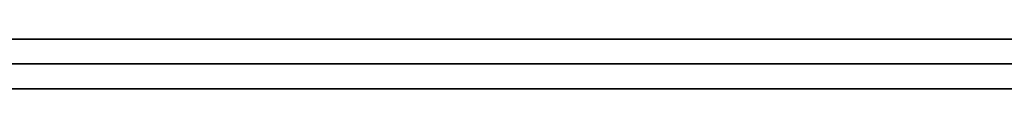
# Model space of a CAD drawing. Extents: x -3.09 to 3.09, y -0.36 to 1.94.
# Tile 107 of 168: x -0.569542 to -0.561644, y 1.8416 to 1.842. Entities that reach past the tile are written whole.
import ezdxf

# ---------------------------------------------------------------- set-up
doc = ezdxf.new("R2010")
doc.units = 0
doc.layers.get('0').update_dxf_attribs({"linetype": 'CONTINUOUS'})

# ---------------------------------------------------------------- blocks, each defined once
blk = doc.blocks.new('*U1')
at = {"extrusion": (0, 1, 0)}
for p, q in [((-3.01875, 1.842, 0.83), (3.01875, 1.842, 0.83)), ((3.01875, 1.842, -0.83), (-3.01875, 1.842, -0.83)), ((-2.92375, 1.842, -0.815), (2.92375, 1.842, -0.815)), ((2.92375, 1.842, 0.815), (-2.92375, 1.842, 0.815)), ((2.92375, 1.842, -0.7525), (-2.92375, 1.842, -0.7525)), ((-2.92375, 1.842, 0.7525), (2.92375, 1.842, 0.7525)), ((-2.45875, 1.842, -0.25), (-0.01875, 1.842, -0.25)), ((-0.01875, 1.842, 0.25), (-2.45875, 1.842, 0.25)), ((-0.5409515, 1.842, 0.5110608), (-0.5744209, 1.842, 0.4713057)), ((-2.45875, 1.8418, 0.25), (-0.01875, 1.8418, 0.25)), ((-0.01875, 1.8418, -0.25), (-2.45875, 1.8418, -0.25)), ((2.92375, 1.8416, -0.815), (-2.92375, 1.8416, -0.815)), ((-2.92375, 1.8416, 0.815), (2.92375, 1.8416, 0.815)), ((2.92375, 1.8416, -0.7525), (-2.92375, 1.8416, -0.7525)), ((-2.92375, 1.8416, 0.7525), (2.92375, 1.8416, 0.7525)), ((-0.5744209, 1.8416, 0.4713057), (-0.5409515, 1.8416, 0.5110608))]:
    blk.add_line(p, q, dxfattribs=at)
at = {"extrusion": (0, 0, -1)}
for p, q in [((-3.01875, 1.842, 0.83), (3.01875, 1.842, 0.83)), ((2.92375, 1.842, -0.7525), (-2.92375, 1.842, -0.7525)), ((2.92375, 1.842, 0.815), (-2.92375, 1.842, 0.815)), ((-0.01875, 1.842, 0.25), (-2.45875, 1.842, 0.25)), ((-2.45875, 1.8418, 0.25), (-0.01875, 1.8418, 0.25)), ((2.92375, 1.8416, -0.7525), (-2.92375, 1.8416, -0.7525)), ((-2.92375, 1.8416, 0.815), (2.92375, 1.8416, 0.815))]:
    blk.add_line(p, q, dxfattribs=at)
for p, q in [((3.01875, 1.842, -0.83), (-3.01875, 1.842, -0.83)), ((-2.92375, 1.842, 0.7525), (2.92375, 1.842, 0.7525)), ((-2.92375, 1.842, -0.815), (2.92375, 1.842, -0.815)), ((-2.45875, 1.842, -0.25), (-0.01875, 1.842, -0.25)), ((-0.01875, 1.8418, -0.25), (-2.45875, 1.8418, -0.25)), ((-2.92375, 1.8416, 0.7525), (2.92375, 1.8416, 0.7525)), ((2.92375, 1.8416, -0.815), (-2.92375, 1.8416, -0.815))]:
    blk.add_line(p, q)
at = {"extrusion": (0.764993, 0, -0.644039)}
for p, q in [((-0.5409515, 1.842, 0.5110608), (-0.5744209, 1.842, 0.4713057)), ((-0.5744209, 1.8416, 0.4713057), (-0.5409515, 1.8416, 0.5110608))]:
    blk.add_line(p, q, dxfattribs=at)
for points in [[(-0.569637, 1.842, 0.459331), (-0.569535, 1.842, 0.45931), (-0.569433, 1.842, 0.459289), (-0.569332, 1.842, 0.459268), (-0.569231, 1.842, 0.459246), (-0.56913, 1.842, 0.459225), (-0.56903, 1.842, 0.459203), (-0.56893, 1.842, 0.459181), (-0.568831, 1.842, 0.459159), (-0.568732, 1.842, 0.459136), (-0.568633, 1.842, 0.459113), (-0.568535, 1.842, 0.45909), (-0.568437, 1.842, 0.459066), (-0.568339, 1.842, 0.459043), (-0.568242, 1.842, 0.459018), (-0.568145, 1.842, 0.458993), (-0.568048, 1.842, 0.458968), (-0.567952, 1.842, 0.458943), (-0.567856, 1.842, 0.458917), (-0.56776, 1.842, 0.45889), (-0.567664, 1.842, 0.458863), (-0.567569, 1.842, 0.458836), (-0.567474, 1.842, 0.458808), (-0.56738, 1.842, 0.45878), (-0.567286, 1.842, 0.458752), (-0.567192, 1.842, 0.458723), (-0.567098, 1.842, 0.458693), (-0.567005, 1.842, 0.458664), (-0.566912, 1.842, 0.458633), (-0.566819, 1.842, 0.458603), (-0.566727, 1.842, 0.458572), (-0.566635, 1.842, 0.45854), (-0.566543, 1.842, 0.458508), (-0.566452, 1.842, 0.458476), (-0.566361, 1.842, 0.458443), (-0.56627, 1.842, 0.45841), (-0.566179, 1.842, 0.458376), (-0.566089, 1.842, 0.458342), (-0.565999, 1.842, 0.458308), (-0.56591, 1.842, 0.458273), (-0.565821, 1.842, 0.458238), (-0.565732, 1.842, 0.458202), (-0.565643, 1.842, 0.458166), (-0.565555, 1.842, 0.458129), (-0.565467, 1.842, 0.458092), (-0.565379, 1.842, 0.458055), (-0.565292, 1.842, 0.458017), (-0.565205, 1.842, 0.457979), (-0.565118, 1.842, 0.45794), (-0.565032, 1.842, 0.457901), (-0.564946, 1.842, 0.457862), (-0.56486, 1.842, 0.457822), (-0.564774, 1.842, 0.457782), (-0.564689, 1.842, 0.457741), (-0.564604, 1.842, 0.4577), (-0.56452, 1.842, 0.457658), (-0.564436, 1.842, 0.457616), (-0.564352, 1.842, 0.457574), (-0.564268, 1.842, 0.457531), (-0.564185, 1.842, 0.457487), (-0.564102, 1.842, 0.457444), (-0.564019, 1.842, 0.4574), (-0.563937, 1.842, 0.457355), (-0.563855, 1.842, 0.45731), (-0.563773, 1.842, 0.457265), (-0.563692, 1.842, 0.457219), (-0.563611, 1.842, 0.457173), (-0.56353, 1.842, 0.457126), (-0.56345, 1.842, 0.457079), (-0.56337, 1.842, 0.457032), (-0.56329, 1.842, 0.456984), (-0.56321, 1.842, 0.456935), (-0.563131, 1.842, 0.456887), (-0.563052, 1.842, 0.456837), (-0.562974, 1.842, 0.456788), (-0.562895, 1.842, 0.456738), (-0.562817, 1.842, 0.456687), (-0.56274, 1.842, 0.456637), (-0.562663, 1.842, 0.456585), (-0.562586, 1.842, 0.456534), (-0.562509, 1.842, 0.456482), (-0.562432, 1.842, 0.456429), (-0.562356, 1.842, 0.456376), (-0.562281, 1.842, 0.456323), (-0.562205, 1.842, 0.456269), (-0.56213, 1.842, 0.456215), (-0.562055, 1.842, 0.45616), (-0.561981, 1.842, 0.456105), (-0.561907, 1.842, 0.45605), (-0.561833, 1.842, 0.455994), (-0.561759, 1.842, 0.455937), (-0.561686, 1.842, 0.455881), (-0.561613, 1.842, 0.455823)], [(-0.569637, 1.842, 0.459331), (-0.569535, 1.842, 0.45931), (-0.569433, 1.842, 0.459289), (-0.569332, 1.842, 0.459268), (-0.569231, 1.842, 0.459246), (-0.56913, 1.842, 0.459225), (-0.56903, 1.842, 0.459203), (-0.56893, 1.842, 0.459181), (-0.568831, 1.842, 0.459159), (-0.568732, 1.842, 0.459136), (-0.568633, 1.842, 0.459113), (-0.568535, 1.842, 0.45909), (-0.568437, 1.842, 0.459066), (-0.568339, 1.842, 0.459043), (-0.568242, 1.842, 0.459018), (-0.568145, 1.842, 0.458993), (-0.568048, 1.842, 0.458968), (-0.567952, 1.842, 0.458943), (-0.567856, 1.842, 0.458917), (-0.56776, 1.842, 0.45889), (-0.567664, 1.842, 0.458863), (-0.567569, 1.842, 0.458836), (-0.567474, 1.842, 0.458808), (-0.56738, 1.842, 0.45878), (-0.567286, 1.842, 0.458752), (-0.567192, 1.842, 0.458723), (-0.567098, 1.842, 0.458693), (-0.567005, 1.842, 0.458664), (-0.566912, 1.842, 0.458633), (-0.566819, 1.842, 0.458603), (-0.566727, 1.842, 0.458572), (-0.566635, 1.842, 0.45854), (-0.566543, 1.842, 0.458508), (-0.566452, 1.842, 0.458476), (-0.566361, 1.842, 0.458443), (-0.56627, 1.842, 0.45841), (-0.566179, 1.842, 0.458376), (-0.566089, 1.842, 0.458342), (-0.565999, 1.842, 0.458308), (-0.56591, 1.842, 0.458273), (-0.565821, 1.842, 0.458238), (-0.565732, 1.842, 0.458202), (-0.565643, 1.842, 0.458166), (-0.565555, 1.842, 0.458129), (-0.565467, 1.842, 0.458092), (-0.565379, 1.842, 0.458055), (-0.565292, 1.842, 0.458017), (-0.565205, 1.842, 0.457979), (-0.565118, 1.842, 0.45794), (-0.565032, 1.842, 0.457901), (-0.564946, 1.842, 0.457862), (-0.56486, 1.842, 0.457822), (-0.564774, 1.842, 0.457782), (-0.564689, 1.842, 0.457741), (-0.564604, 1.842, 0.4577), (-0.56452, 1.842, 0.457658), (-0.564436, 1.842, 0.457616), (-0.564352, 1.842, 0.457574), (-0.564268, 1.842, 0.457531), (-0.564185, 1.842, 0.457487), (-0.564102, 1.842, 0.457444), (-0.564019, 1.842, 0.4574), (-0.563937, 1.842, 0.457355), (-0.563855, 1.842, 0.45731), (-0.563773, 1.842, 0.457265), (-0.563692, 1.842, 0.457219), (-0.563611, 1.842, 0.457173), (-0.56353, 1.842, 0.457126), (-0.56345, 1.842, 0.457079), (-0.56337, 1.842, 0.457032), (-0.56329, 1.842, 0.456984), (-0.56321, 1.842, 0.456935), (-0.563131, 1.842, 0.456887), (-0.563052, 1.842, 0.456837), (-0.562974, 1.842, 0.456788), (-0.562895, 1.842, 0.456738), (-0.562817, 1.842, 0.456687), (-0.56274, 1.842, 0.456637), (-0.562663, 1.842, 0.456585), (-0.562586, 1.842, 0.456534), (-0.562509, 1.842, 0.456482), (-0.562432, 1.842, 0.456429), (-0.562356, 1.842, 0.456376), (-0.562281, 1.842, 0.456323), (-0.562205, 1.842, 0.456269), (-0.56213, 1.842, 0.456215), (-0.562055, 1.842, 0.45616), (-0.561981, 1.842, 0.456105), (-0.561907, 1.842, 0.45605), (-0.561833, 1.842, 0.455994), (-0.561759, 1.842, 0.455937), (-0.561686, 1.842, 0.455881), (-0.561613, 1.842, 0.455823)], [(-0.569604, 1.842, 0.411398), (-0.569449, 1.842, 0.411412), (-0.569294, 1.842, 0.411425), (-0.569139, 1.842, 0.411439), (-0.568986, 1.842, 0.411453), (-0.568833, 1.842, 0.411468), (-0.56868, 1.842, 0.411482), (-0.568529, 1.842, 0.411497), (-0.568378, 1.842, 0.411513), (-0.568227, 1.842, 0.411528), (-0.568078, 1.842, 0.411544), (-0.567929, 1.842, 0.41156), (-0.56778, 1.842, 0.411576), (-0.567633, 1.842, 0.411592), (-0.567485, 1.842, 0.411609), (-0.567339, 1.842, 0.411626), (-0.567193, 1.842, 0.411643), (-0.567048, 1.842, 0.411661), (-0.566904, 1.842, 0.411679), (-0.56676, 1.842, 0.411697), (-0.566617, 1.842, 0.411715), (-0.566475, 1.842, 0.411734), (-0.566333, 1.842, 0.411752), (-0.566192, 1.842, 0.411771), (-0.566052, 1.842, 0.411791), (-0.565912, 1.842, 0.41181), (-0.565773, 1.842, 0.41183), (-0.565634, 1.842, 0.41185), (-0.565496, 1.842, 0.411871), (-0.565359, 1.842, 0.411891), (-0.565223, 1.842, 0.411912), (-0.565087, 1.842, 0.411933), (-0.564952, 1.842, 0.411955), (-0.564818, 1.842, 0.411977), (-0.564684, 1.842, 0.411998), (-0.564551, 1.842, 0.412021), (-0.564418, 1.842, 0.412043), (-0.564286, 1.842, 0.412066), (-0.564155, 1.842, 0.412089), (-0.564025, 1.842, 0.412112), (-0.563895, 1.842, 0.412136), (-0.563766, 1.842, 0.412159), (-0.563637, 1.842, 0.412183), (-0.563509, 1.842, 0.412208), (-0.563382, 1.842, 0.412232), (-0.563256, 1.842, 0.412257), (-0.563129, 1.842, 0.412282), (-0.563003, 1.842, 0.412308), (-0.562878, 1.842, 0.412334), (-0.562752, 1.842, 0.41236), (-0.562627, 1.842, 0.412387), (-0.562502, 1.842, 0.412414), (-0.562378, 1.842, 0.412442), (-0.562253, 1.842, 0.41247), (-0.562129, 1.842, 0.412498), (-0.562005, 1.842, 0.412527), (-0.561882, 1.842, 0.412556), (-0.561758, 1.842, 0.412586), (-0.561635, 1.842, 0.412616)], [(-0.569604, 1.842, 0.411398), (-0.569449, 1.842, 0.411412), (-0.569294, 1.842, 0.411425), (-0.569139, 1.842, 0.411439), (-0.568986, 1.842, 0.411453), (-0.568833, 1.842, 0.411468), (-0.56868, 1.842, 0.411482), (-0.568529, 1.842, 0.411497), (-0.568378, 1.842, 0.411513), (-0.568227, 1.842, 0.411528), (-0.568078, 1.842, 0.411544), (-0.567929, 1.842, 0.41156), (-0.56778, 1.842, 0.411576), (-0.567633, 1.842, 0.411592), (-0.567485, 1.842, 0.411609), (-0.567339, 1.842, 0.411626), (-0.567193, 1.842, 0.411643), (-0.567048, 1.842, 0.411661), (-0.566904, 1.842, 0.411679), (-0.56676, 1.842, 0.411697), (-0.566617, 1.842, 0.411715), (-0.566475, 1.842, 0.411734), (-0.566333, 1.842, 0.411752), (-0.566192, 1.842, 0.411771), (-0.566052, 1.842, 0.411791), (-0.565912, 1.842, 0.41181), (-0.565773, 1.842, 0.41183), (-0.565634, 1.842, 0.41185), (-0.565496, 1.842, 0.411871), (-0.565359, 1.842, 0.411891), (-0.565223, 1.842, 0.411912), (-0.565087, 1.842, 0.411933), (-0.564952, 1.842, 0.411955), (-0.564818, 1.842, 0.411977), (-0.564684, 1.842, 0.411998), (-0.564551, 1.842, 0.412021), (-0.564418, 1.842, 0.412043), (-0.564286, 1.842, 0.412066), (-0.564155, 1.842, 0.412089), (-0.564025, 1.842, 0.412112), (-0.563895, 1.842, 0.412136), (-0.563766, 1.842, 0.412159), (-0.563637, 1.842, 0.412183), (-0.563509, 1.842, 0.412208), (-0.563382, 1.842, 0.412232), (-0.563256, 1.842, 0.412257), (-0.563129, 1.842, 0.412282), (-0.563003, 1.842, 0.412308), (-0.562878, 1.842, 0.412334), (-0.562752, 1.842, 0.41236), (-0.562627, 1.842, 0.412387), (-0.562502, 1.842, 0.412414), (-0.562378, 1.842, 0.412442), (-0.562253, 1.842, 0.41247), (-0.562129, 1.842, 0.412498), (-0.562005, 1.842, 0.412527), (-0.561882, 1.842, 0.412556), (-0.561758, 1.842, 0.412586), (-0.561635, 1.842, 0.412616)], [(-0.561621, 1.842, 0.4258), (-0.561683, 1.842, 0.425761), (-0.561745, 1.842, 0.425722), (-0.561807, 1.842, 0.425684), (-0.56187, 1.842, 0.425646), (-0.561933, 1.842, 0.425607), (-0.561995, 1.842, 0.42557), (-0.562059, 1.842, 0.425532), (-0.562122, 1.842, 0.425495), (-0.562186, 1.842, 0.425458), (-0.56225, 1.842, 0.425421), (-0.562314, 1.842, 0.425385), (-0.562379, 1.842, 0.425348), (-0.562443, 1.842, 0.425312), (-0.562508, 1.842, 0.425277), (-0.562573, 1.842, 0.425241), (-0.562639, 1.842, 0.425206), (-0.562705, 1.842, 0.425171), (-0.562771, 1.842, 0.425137), (-0.562837, 1.842, 0.425102), (-0.562903, 1.842, 0.425068), (-0.56297, 1.842, 0.425034), (-0.563037, 1.842, 0.425), (-0.563104, 1.842, 0.424967), (-0.563172, 1.842, 0.424934), (-0.563239, 1.842, 0.424901), (-0.563307, 1.842, 0.424869), (-0.563376, 1.842, 0.424836), (-0.563444, 1.842, 0.424804), (-0.563513, 1.842, 0.424772), (-0.563582, 1.842, 0.424741), (-0.563651, 1.842, 0.424709), (-0.563721, 1.842, 0.424678), (-0.56379, 1.842, 0.424648), (-0.56386, 1.842, 0.424617), (-0.563931, 1.842, 0.424587), (-0.564001, 1.842, 0.424557), (-0.564072, 1.842, 0.424527), (-0.564143, 1.842, 0.424498), (-0.564214, 1.842, 0.424468), (-0.564286, 1.842, 0.424439), (-0.564357, 1.842, 0.424411), (-0.564429, 1.842, 0.424382), (-0.564501, 1.842, 0.424354), (-0.564574, 1.842, 0.424326), (-0.564647, 1.842, 0.424299), (-0.56472, 1.842, 0.424271), (-0.564793, 1.842, 0.424244), (-0.564866, 1.842, 0.424217), (-0.56494, 1.842, 0.42419), (-0.565014, 1.842, 0.424164), (-0.565088, 1.842, 0.424138), (-0.565163, 1.842, 0.424112), (-0.565238, 1.842, 0.424087), (-0.565313, 1.842, 0.424061), (-0.565388, 1.842, 0.424036), (-0.565463, 1.842, 0.424011), (-0.565539, 1.842, 0.423987), (-0.565615, 1.842, 0.423963), (-0.565691, 1.842, 0.423939), (-0.565768, 1.842, 0.423915), (-0.565845, 1.842, 0.423891), (-0.565922, 1.842, 0.423868), (-0.565999, 1.842, 0.423845), (-0.566076, 1.842, 0.423822), (-0.566154, 1.842, 0.4238), (-0.566232, 1.842, 0.423778), (-0.56631, 1.842, 0.423756), (-0.566389, 1.842, 0.423734), (-0.566468, 1.842, 0.423713), (-0.566547, 1.842, 0.423691), (-0.566626, 1.842, 0.42367), (-0.566705, 1.842, 0.42365), (-0.566785, 1.842, 0.423629), (-0.566865, 1.842, 0.423609), (-0.566946, 1.842, 0.423589), (-0.567026, 1.842, 0.42357), (-0.567107, 1.842, 0.42355), (-0.567188, 1.842, 0.423531), (-0.567269, 1.842, 0.423512), (-0.567351, 1.842, 0.423494), (-0.567432, 1.842, 0.423476), (-0.567514, 1.842, 0.423458), (-0.567597, 1.842, 0.42344), (-0.567679, 1.842, 0.423422), (-0.567762, 1.842, 0.423405), (-0.567845, 1.842, 0.423388), (-0.567928, 1.842, 0.423371), (-0.568012, 1.842, 0.423355), (-0.568096, 1.842, 0.423338), (-0.56818, 1.842, 0.423322), (-0.568264, 1.842, 0.423306), (-0.568349, 1.842, 0.423291), (-0.568434, 1.842, 0.423275), (-0.568519, 1.842, 0.42326), (-0.568605, 1.842, 0.423245), (-0.56869, 1.842, 0.423229), (-0.568777, 1.842, 0.423215), (-0.568863, 1.842, 0.4232), (-0.56895, 1.842, 0.423185), (-0.569037, 1.842, 0.423171), (-0.569124, 1.842, 0.423157), (-0.569212, 1.842, 0.423143), (-0.5693, 1.842, 0.423129), (-0.569389, 1.842, 0.423115), (-0.569477, 1.842, 0.423102), (-0.569566, 1.842, 0.423088)], [(-0.561621, 1.842, 0.4258), (-0.561683, 1.842, 0.425761), (-0.561745, 1.842, 0.425722), (-0.561807, 1.842, 0.425684), (-0.56187, 1.842, 0.425646), (-0.561933, 1.842, 0.425607), (-0.561995, 1.842, 0.42557), (-0.562059, 1.842, 0.425532), (-0.562122, 1.842, 0.425495), (-0.562186, 1.842, 0.425458), (-0.56225, 1.842, 0.425421), (-0.562314, 1.842, 0.425385), (-0.562379, 1.842, 0.425348), (-0.562443, 1.842, 0.425312), (-0.562508, 1.842, 0.425277), (-0.562573, 1.842, 0.425241), (-0.562639, 1.842, 0.425206), (-0.562705, 1.842, 0.425171), (-0.562771, 1.842, 0.425137), (-0.562837, 1.842, 0.425102), (-0.562903, 1.842, 0.425068), (-0.56297, 1.842, 0.425034), (-0.563037, 1.842, 0.425), (-0.563104, 1.842, 0.424967), (-0.563172, 1.842, 0.424934), (-0.563239, 1.842, 0.424901), (-0.563307, 1.842, 0.424869), (-0.563376, 1.842, 0.424836), (-0.563444, 1.842, 0.424804), (-0.563513, 1.842, 0.424772), (-0.563582, 1.842, 0.424741), (-0.563651, 1.842, 0.424709), (-0.563721, 1.842, 0.424678), (-0.56379, 1.842, 0.424648), (-0.56386, 1.842, 0.424617), (-0.563931, 1.842, 0.424587), (-0.564001, 1.842, 0.424557), (-0.564072, 1.842, 0.424527), (-0.564143, 1.842, 0.424498), (-0.564214, 1.842, 0.424468), (-0.564286, 1.842, 0.424439), (-0.564357, 1.842, 0.424411), (-0.564429, 1.842, 0.424382), (-0.564501, 1.842, 0.424354), (-0.564574, 1.842, 0.424326), (-0.564647, 1.842, 0.424299), (-0.56472, 1.842, 0.424271), (-0.564793, 1.842, 0.424244), (-0.564866, 1.842, 0.424217), (-0.56494, 1.842, 0.42419), (-0.565014, 1.842, 0.424164), (-0.565088, 1.842, 0.424138), (-0.565163, 1.842, 0.424112), (-0.565238, 1.842, 0.424087), (-0.565313, 1.842, 0.424061), (-0.565388, 1.842, 0.424036), (-0.565463, 1.842, 0.424011), (-0.565539, 1.842, 0.423987), (-0.565615, 1.842, 0.423963), (-0.565691, 1.842, 0.423939), (-0.565768, 1.842, 0.423915), (-0.565845, 1.842, 0.423891), (-0.565922, 1.842, 0.423868), (-0.565999, 1.842, 0.423845), (-0.566076, 1.842, 0.423822), (-0.566154, 1.842, 0.4238), (-0.566232, 1.842, 0.423778), (-0.56631, 1.842, 0.423756), (-0.566389, 1.842, 0.423734), (-0.566468, 1.842, 0.423713), (-0.566547, 1.842, 0.423691), (-0.566626, 1.842, 0.42367), (-0.566705, 1.842, 0.42365), (-0.566785, 1.842, 0.423629), (-0.566865, 1.842, 0.423609), (-0.566946, 1.842, 0.423589), (-0.567026, 1.842, 0.42357), (-0.567107, 1.842, 0.42355), (-0.567188, 1.842, 0.423531), (-0.567269, 1.842, 0.423512), (-0.567351, 1.842, 0.423494), (-0.567432, 1.842, 0.423476), (-0.567514, 1.842, 0.423458), (-0.567597, 1.842, 0.42344), (-0.567679, 1.842, 0.423422), (-0.567762, 1.842, 0.423405), (-0.567845, 1.842, 0.423388), (-0.567928, 1.842, 0.423371), (-0.568012, 1.842, 0.423355), (-0.568096, 1.842, 0.423338), (-0.56818, 1.842, 0.423322), (-0.568264, 1.842, 0.423306), (-0.568349, 1.842, 0.423291), (-0.568434, 1.842, 0.423275), (-0.568519, 1.842, 0.42326), (-0.568605, 1.842, 0.423245), (-0.56869, 1.842, 0.423229), (-0.568777, 1.842, 0.423215), (-0.568863, 1.842, 0.4232), (-0.56895, 1.842, 0.423185), (-0.569037, 1.842, 0.423171), (-0.569124, 1.842, 0.423157), (-0.569212, 1.842, 0.423143), (-0.5693, 1.842, 0.423129), (-0.569389, 1.842, 0.423115), (-0.569477, 1.842, 0.423102), (-0.569566, 1.842, 0.423088)], [(-0.569563, 1.8416, 0.459316), (-0.56941, 1.8416, 0.459284), (-0.569258, 1.8416, 0.459252), (-0.569107, 1.8416, 0.45922), (-0.568956, 1.8416, 0.459187), (-0.568807, 1.8416, 0.459153), (-0.568658, 1.8416, 0.459119), (-0.56851, 1.8416, 0.459084), (-0.568363, 1.8416, 0.459048), (-0.568217, 1.8416, 0.459012), (-0.568071, 1.8416, 0.458974), (-0.567926, 1.8416, 0.458936), (-0.567782, 1.8416, 0.458896), (-0.567638, 1.8416, 0.458856), (-0.567495, 1.8416, 0.458814), (-0.567353, 1.8416, 0.458772), (-0.567212, 1.8416, 0.458729), (-0.567071, 1.8416, 0.458685), (-0.566931, 1.8416, 0.458639), (-0.566792, 1.8416, 0.458593), (-0.566653, 1.8416, 0.458546), (-0.566515, 1.8416, 0.458498), (-0.566378, 1.8416, 0.458449), (-0.566241, 1.8416, 0.458399), (-0.566106, 1.8416, 0.458348), (-0.56597, 1.8416, 0.458297), (-0.565836, 1.8416, 0.458244), (-0.565702, 1.8416, 0.45819), (-0.565569, 1.8416, 0.458135), (-0.565437, 1.8416, 0.45808), (-0.565306, 1.8416, 0.458023), (-0.565175, 1.8416, 0.457966), (-0.565045, 1.8416, 0.457907), (-0.564915, 1.8416, 0.457848), (-0.564787, 1.8416, 0.457787), (-0.564659, 1.8416, 0.457726), (-0.564531, 1.8416, 0.457664), (-0.564405, 1.8416, 0.4576), (-0.564279, 1.8416, 0.457536), (-0.564154, 1.8416, 0.457471), (-0.564029, 1.8416, 0.457405), (-0.563905, 1.8416, 0.457338), (-0.563782, 1.8416, 0.45727), (-0.56366, 1.8416, 0.457201), (-0.563538, 1.8416, 0.457131), (-0.563418, 1.8416, 0.45706), (-0.563297, 1.8416, 0.456988), (-0.563178, 1.8416, 0.456915), (-0.563059, 1.8416, 0.456842), (-0.562941, 1.8416, 0.456767), (-0.562824, 1.8416, 0.456691), (-0.562707, 1.8416, 0.456615), (-0.562591, 1.8416, 0.456537), (-0.562476, 1.8416, 0.456459), (-0.562361, 1.8416, 0.456379), (-0.562247, 1.8416, 0.456299), (-0.562134, 1.8416, 0.456218), (-0.562022, 1.8416, 0.456135), (-0.56191, 1.8416, 0.456052), (-0.561799, 1.8416, 0.455968), (-0.561689, 1.8416, 0.455883), (-0.561579, 1.8416, 0.455797)], [(-0.569563, 1.8416, 0.459316), (-0.56941, 1.8416, 0.459284), (-0.569258, 1.8416, 0.459252), (-0.569107, 1.8416, 0.45922), (-0.568956, 1.8416, 0.459187), (-0.568807, 1.8416, 0.459153), (-0.568658, 1.8416, 0.459119), (-0.56851, 1.8416, 0.459084), (-0.568363, 1.8416, 0.459048), (-0.568217, 1.8416, 0.459012), (-0.568071, 1.8416, 0.458974), (-0.567926, 1.8416, 0.458936), (-0.567782, 1.8416, 0.458896), (-0.567638, 1.8416, 0.458856), (-0.567495, 1.8416, 0.458814), (-0.567353, 1.8416, 0.458772), (-0.567212, 1.8416, 0.458729), (-0.567071, 1.8416, 0.458685), (-0.566931, 1.8416, 0.458639), (-0.566792, 1.8416, 0.458593), (-0.566653, 1.8416, 0.458546), (-0.566515, 1.8416, 0.458498), (-0.566378, 1.8416, 0.458449), (-0.566241, 1.8416, 0.458399), (-0.566106, 1.8416, 0.458348), (-0.56597, 1.8416, 0.458297), (-0.565836, 1.8416, 0.458244), (-0.565702, 1.8416, 0.45819), (-0.565569, 1.8416, 0.458135), (-0.565437, 1.8416, 0.45808), (-0.565306, 1.8416, 0.458023), (-0.565175, 1.8416, 0.457966), (-0.565045, 1.8416, 0.457907), (-0.564915, 1.8416, 0.457848), (-0.564787, 1.8416, 0.457787), (-0.564659, 1.8416, 0.457726), (-0.564531, 1.8416, 0.457664), (-0.564405, 1.8416, 0.4576), (-0.564279, 1.8416, 0.457536), (-0.564154, 1.8416, 0.457471), (-0.564029, 1.8416, 0.457405), (-0.563905, 1.8416, 0.457338), (-0.563782, 1.8416, 0.45727), (-0.56366, 1.8416, 0.457201), (-0.563538, 1.8416, 0.457131), (-0.563418, 1.8416, 0.45706), (-0.563297, 1.8416, 0.456988), (-0.563178, 1.8416, 0.456915), (-0.563059, 1.8416, 0.456842), (-0.562941, 1.8416, 0.456767), (-0.562824, 1.8416, 0.456691), (-0.562707, 1.8416, 0.456615), (-0.562591, 1.8416, 0.456537), (-0.562476, 1.8416, 0.456459), (-0.562361, 1.8416, 0.456379), (-0.562247, 1.8416, 0.456299), (-0.562134, 1.8416, 0.456218), (-0.562022, 1.8416, 0.456135), (-0.56191, 1.8416, 0.456052), (-0.561799, 1.8416, 0.455968), (-0.561689, 1.8416, 0.455883), (-0.561579, 1.8416, 0.455797)], [(-0.561539, 1.8416, 0.41264), (-0.561724, 1.8416, 0.412594), (-0.561909, 1.8416, 0.41255), (-0.562095, 1.8416, 0.412506), (-0.562282, 1.8416, 0.412463), (-0.562469, 1.8416, 0.412421), (-0.562657, 1.8416, 0.41238), (-0.562845, 1.8416, 0.41234), (-0.563034, 1.8416, 0.412301), (-0.563224, 1.8416, 0.412263), (-0.563414, 1.8416, 0.412226), (-0.563606, 1.8416, 0.412189), (-0.563799, 1.8416, 0.412153), (-0.563994, 1.8416, 0.412118), (-0.56419, 1.8416, 0.412083), (-0.564388, 1.8416, 0.412048), (-0.564587, 1.8416, 0.412015), (-0.564788, 1.8416, 0.411981), (-0.56499, 1.8416, 0.411949), (-0.565194, 1.8416, 0.411917), (-0.565399, 1.8416, 0.411885), (-0.565606, 1.8416, 0.411855), (-0.565814, 1.8416, 0.411824), (-0.566024, 1.8416, 0.411795), (-0.566235, 1.8416, 0.411766), (-0.566448, 1.8416, 0.411737), (-0.566662, 1.8416, 0.411709), (-0.566878, 1.8416, 0.411682), (-0.567095, 1.8416, 0.411655), (-0.567314, 1.8416, 0.411629), (-0.567534, 1.8416, 0.411604), (-0.567756, 1.8416, 0.411579), (-0.567979, 1.8416, 0.411554), (-0.568204, 1.8416, 0.41153), (-0.56843, 1.8416, 0.411507), (-0.568658, 1.8416, 0.411485), (-0.568887, 1.8416, 0.411463), (-0.569118, 1.8416, 0.411441), (-0.56935, 1.8416, 0.41142), (-0.569583, 1.8416, 0.4114)], [(-0.561539, 1.8416, 0.41264), (-0.561724, 1.8416, 0.412594), (-0.561909, 1.8416, 0.41255), (-0.562095, 1.8416, 0.412506), (-0.562282, 1.8416, 0.412463), (-0.562469, 1.8416, 0.412421), (-0.562657, 1.8416, 0.41238), (-0.562845, 1.8416, 0.41234), (-0.563034, 1.8416, 0.412301), (-0.563224, 1.8416, 0.412263), (-0.563414, 1.8416, 0.412226), (-0.563606, 1.8416, 0.412189), (-0.563799, 1.8416, 0.412153), (-0.563994, 1.8416, 0.412118), (-0.56419, 1.8416, 0.412083), (-0.564388, 1.8416, 0.412048), (-0.564587, 1.8416, 0.412015), (-0.564788, 1.8416, 0.411981), (-0.56499, 1.8416, 0.411949), (-0.565194, 1.8416, 0.411917), (-0.565399, 1.8416, 0.411885), (-0.565606, 1.8416, 0.411855), (-0.565814, 1.8416, 0.411824), (-0.566024, 1.8416, 0.411795), (-0.566235, 1.8416, 0.411766), (-0.566448, 1.8416, 0.411737), (-0.566662, 1.8416, 0.411709), (-0.566878, 1.8416, 0.411682), (-0.567095, 1.8416, 0.411655), (-0.567314, 1.8416, 0.411629), (-0.567534, 1.8416, 0.411604), (-0.567756, 1.8416, 0.411579), (-0.567979, 1.8416, 0.411554), (-0.568204, 1.8416, 0.41153), (-0.56843, 1.8416, 0.411507), (-0.568658, 1.8416, 0.411485), (-0.568887, 1.8416, 0.411463), (-0.569118, 1.8416, 0.411441), (-0.56935, 1.8416, 0.41142), (-0.569583, 1.8416, 0.4114)], [(-0.561561, 1.8416, 0.425839), (-0.561653, 1.8416, 0.42578), (-0.561747, 1.8416, 0.425721), (-0.56184, 1.8416, 0.425664), (-0.561934, 1.8416, 0.425606), (-0.562029, 1.8416, 0.42555), (-0.562125, 1.8416, 0.425493), (-0.562221, 1.8416, 0.425438), (-0.562317, 1.8416, 0.425383), (-0.562414, 1.8416, 0.425329), (-0.562512, 1.8416, 0.425275), (-0.56261, 1.8416, 0.425222), (-0.562709, 1.8416, 0.425169), (-0.562808, 1.8416, 0.425117), (-0.562908, 1.8416, 0.425066), (-0.563009, 1.8416, 0.425015), (-0.56311, 1.8416, 0.424964), (-0.563211, 1.8416, 0.424915), (-0.563313, 1.8416, 0.424866), (-0.563416, 1.8416, 0.424817), (-0.563519, 1.8416, 0.424769), (-0.563623, 1.8416, 0.424722), (-0.563728, 1.8416, 0.424675), (-0.563833, 1.8416, 0.424629), (-0.563938, 1.8416, 0.424584), (-0.564044, 1.8416, 0.424539), (-0.564151, 1.8416, 0.424494), (-0.564258, 1.8416, 0.42445), (-0.564366, 1.8416, 0.424407), (-0.564475, 1.8416, 0.424365), (-0.564584, 1.8416, 0.424322), (-0.564693, 1.8416, 0.424281), (-0.564803, 1.8416, 0.42424), (-0.564914, 1.8416, 0.4242), (-0.565025, 1.8416, 0.42416), (-0.565137, 1.8416, 0.424121), (-0.565249, 1.8416, 0.424083), (-0.565362, 1.8416, 0.424045), (-0.565476, 1.8416, 0.424007), (-0.56559, 1.8416, 0.423971), (-0.565705, 1.8416, 0.423934), (-0.56582, 1.8416, 0.423899), (-0.565936, 1.8416, 0.423864), (-0.566052, 1.8416, 0.423829), (-0.566169, 1.8416, 0.423796), (-0.566286, 1.8416, 0.423762), (-0.566404, 1.8416, 0.42373), (-0.566523, 1.8416, 0.423698), (-0.566642, 1.8416, 0.423666), (-0.566762, 1.8416, 0.423635), (-0.566882, 1.8416, 0.423605), (-0.567003, 1.8416, 0.423575), (-0.567125, 1.8416, 0.423546), (-0.567247, 1.8416, 0.423518), (-0.567369, 1.8416, 0.42349), (-0.567492, 1.8416, 0.423462), (-0.567616, 1.8416, 0.423436), (-0.56774, 1.8416, 0.423409), (-0.567865, 1.8416, 0.423384), (-0.567991, 1.8416, 0.423359), (-0.568117, 1.8416, 0.423334), (-0.568243, 1.8416, 0.42331), (-0.568371, 1.8416, 0.423287), (-0.568499, 1.8416, 0.423263), (-0.568627, 1.8416, 0.42324), (-0.568757, 1.8416, 0.423218), (-0.568887, 1.8416, 0.423196), (-0.569018, 1.8416, 0.423174), (-0.569149, 1.8416, 0.423153), (-0.569281, 1.8416, 0.423132), (-0.569414, 1.8416, 0.423111), (-0.569548, 1.8416, 0.423091)], [(-0.561561, 1.8416, 0.425839), (-0.561653, 1.8416, 0.42578), (-0.561747, 1.8416, 0.425721), (-0.56184, 1.8416, 0.425664), (-0.561934, 1.8416, 0.425606), (-0.562029, 1.8416, 0.42555), (-0.562125, 1.8416, 0.425493), (-0.562221, 1.8416, 0.425438), (-0.562317, 1.8416, 0.425383), (-0.562414, 1.8416, 0.425329), (-0.562512, 1.8416, 0.425275), (-0.56261, 1.8416, 0.425222), (-0.562709, 1.8416, 0.425169), (-0.562808, 1.8416, 0.425117), (-0.562908, 1.8416, 0.425066), (-0.563009, 1.8416, 0.425015), (-0.56311, 1.8416, 0.424964), (-0.563211, 1.8416, 0.424915), (-0.563313, 1.8416, 0.424866), (-0.563416, 1.8416, 0.424817), (-0.563519, 1.8416, 0.424769), (-0.563623, 1.8416, 0.424722), (-0.563728, 1.8416, 0.424675), (-0.563833, 1.8416, 0.424629), (-0.563938, 1.8416, 0.424584), (-0.564044, 1.8416, 0.424539), (-0.564151, 1.8416, 0.424494), (-0.564258, 1.8416, 0.42445), (-0.564366, 1.8416, 0.424407), (-0.564475, 1.8416, 0.424365), (-0.564584, 1.8416, 0.424322), (-0.564693, 1.8416, 0.424281), (-0.564803, 1.8416, 0.42424), (-0.564914, 1.8416, 0.4242), (-0.565025, 1.8416, 0.42416), (-0.565137, 1.8416, 0.424121), (-0.565249, 1.8416, 0.424083), (-0.565362, 1.8416, 0.424045), (-0.565476, 1.8416, 0.424007), (-0.56559, 1.8416, 0.423971), (-0.565705, 1.8416, 0.423934), (-0.56582, 1.8416, 0.423899), (-0.565936, 1.8416, 0.423864), (-0.566052, 1.8416, 0.423829), (-0.566169, 1.8416, 0.423796), (-0.566286, 1.8416, 0.423762), (-0.566404, 1.8416, 0.42373), (-0.566523, 1.8416, 0.423698), (-0.566642, 1.8416, 0.423666), (-0.566762, 1.8416, 0.423635), (-0.566882, 1.8416, 0.423605), (-0.567003, 1.8416, 0.423575), (-0.567125, 1.8416, 0.423546), (-0.567247, 1.8416, 0.423518), (-0.567369, 1.8416, 0.42349), (-0.567492, 1.8416, 0.423462), (-0.567616, 1.8416, 0.423436), (-0.56774, 1.8416, 0.423409), (-0.567865, 1.8416, 0.423384), (-0.567991, 1.8416, 0.423359), (-0.568117, 1.8416, 0.423334), (-0.568243, 1.8416, 0.42331), (-0.568371, 1.8416, 0.423287), (-0.568499, 1.8416, 0.423263), (-0.568627, 1.8416, 0.42324), (-0.568757, 1.8416, 0.423218), (-0.568887, 1.8416, 0.423196), (-0.569018, 1.8416, 0.423174), (-0.569149, 1.8416, 0.423153), (-0.569281, 1.8416, 0.423132), (-0.569414, 1.8416, 0.423111), (-0.569548, 1.8416, 0.423091)]]:
    blk.add_polyline3d(points)

msp = doc.modelspace()

# ---------------------------------------------------------------- block references
msp.add_blockref('*U1', (0, 0))

doc.saveas('drawing.dxf')
